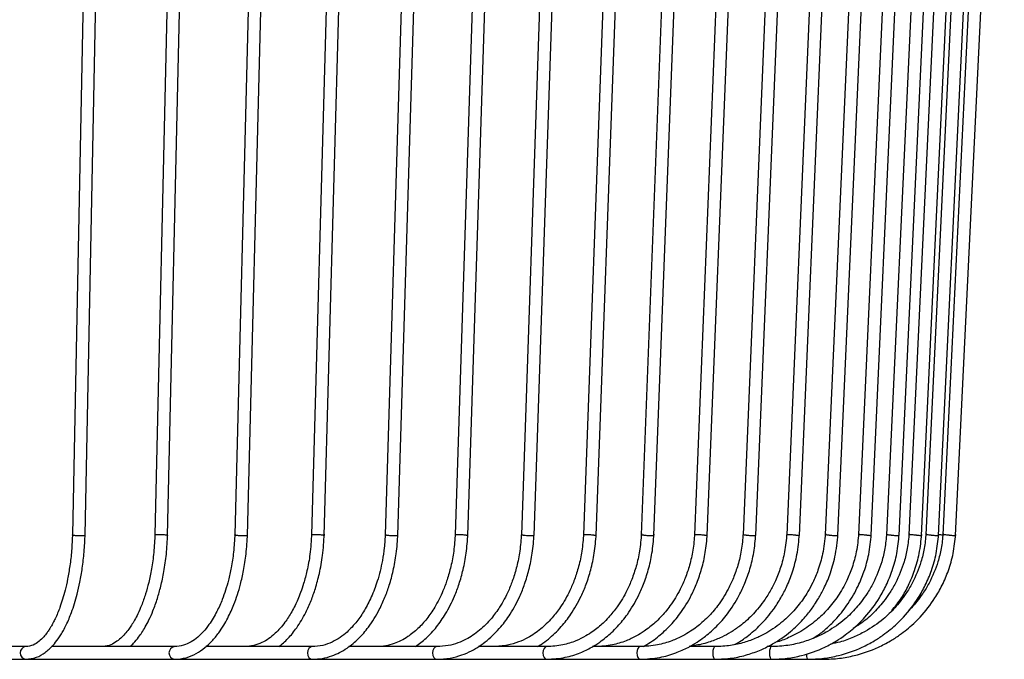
# Model space of a CAD drawing. Header units: millimetres. Extents: x 63 to 126, y 118 to 245.
# Tile 10 of 17: x 111 to 126, y 138 to 148. Entities that reach past the tile are written whole.
import ezdxf

# ---------------------------------------------------------------- set-up
doc = ezdxf.new("R2010")
doc.units = ezdxf.units.MM

msp = doc.modelspace()

# ---------------------------------------------------------------- linework, layer by layer
at = {"color": 7, "linetype": 'Continuous', "lineweight": 25}
for p, q in [((111.876, 155.798), (111.554, 139.798)), ((111.754, 139.793), (112.075, 155.793)), ((113.22, 155.798), (112.856, 139.798)), ((113.056, 139.792), (113.42, 155.792)), ((114.521, 155.798), (114.117, 139.798)), ((114.316, 139.792), (114.721, 155.792)), ((115.774, 155.799), (115.329, 139.799)), ((115.529, 139.792), (115.974, 155.792)), ((116.973, 155.799), (116.491, 139.799)), ((116.69, 139.791), (117.173, 155.791)), ((118.114, 155.799), (117.595, 139.799)), ((117.795, 139.791), (118.314, 155.791)), ((119.192, 155.799), (118.64, 139.799)), ((118.84, 139.791), (119.392, 155.791)), ((120.204, 155.8), (119.62, 139.8)), ((119.82, 139.791), (120.404, 155.791)), ((121.146, 155.8), (120.532, 139.8)), ((120.732, 139.79), (121.346, 155.79)), ((122.014, 155.8), (121.373, 139.8)), ((121.573, 139.79), (122.214, 155.79)), ((122.805, 155.8), (122.139, 139.8)), ((122.339, 139.79), (123.005, 155.79)), ((123.516, 155.8), (122.827, 139.8)), ((123.027, 139.79), (123.716, 155.79)), ((124.144, 155.801), (123.436, 139.801)), ((123.635, 139.79), (124.344, 155.79)), ((124.687, 155.801), (123.961, 139.801)), ((124.161, 139.79), (124.886, 155.79)), ((125.142, 155.801), (124.402, 139.801)), ((124.602, 139.789), (125.342, 155.789)), ((125.509, 155.801), (124.757, 139.801)), ((124.957, 139.789), (125.708, 155.789)), ((125.785, 155.801), (125.025, 139.801)), ((125.224, 139.789), (125.984, 155.789)), ((126.062, 155.801), (125.293, 139.801)), ((125.493, 139.789), (126.261, 155.789)), ((110.82, 138.035), (108.652, 138.035)), ((113.166, 138.035), (111.225, 138.035)), ((115.34, 138.035), (113.66, 138.035)), ((117.308, 138.035), (115.915, 138.035)), ((119.04, 138.035), (117.962, 138.035)), ((120.511, 138.035), (119.762, 138.035)), ((121.698, 138.035), (121.29, 138.035)), ((122.583, 138.035), (122.519, 138.035)), ((108.337, 137.835), (110.82, 137.835)), ((110.82, 137.835), (113.166, 137.835)), ((113.166, 137.835), (115.34, 137.835)), ((115.34, 137.835), (117.308, 137.835)), ((117.308, 137.835), (119.04, 137.835)), ((119.04, 137.835), (120.511, 137.835)), ((120.511, 137.835), (121.698, 137.835)), ((121.698, 137.835), (122.583, 137.835)), ((122.583, 137.835), (123.153, 137.835)), ((123.153, 137.835), (123.399, 137.835))]:
    msp.add_line(p, q, dxfattribs=at)
at = {"color": 7, "linetype": 'Continuous', "lineweight": 25, "flags": 128}
for points in [[(115.339, 138.035), (115.31, 138.027), (115.285, 138.005), (115.268, 137.973), (115.262, 137.935), (115.268, 137.896), (115.285, 137.864), (115.31, 137.842), (115.34, 137.835)], [(117.307, 138.035), (117.281, 138.027), (117.258, 138.005), (117.243, 137.973), (117.238, 137.935), (117.243, 137.896), (117.258, 137.864), (117.281, 137.842), (117.308, 137.835)], [(119.04, 138.035), (119.017, 138.027), (118.998, 138.005), (118.985, 137.973), (118.98, 137.935), (118.985, 137.896), (118.998, 137.864), (119.017, 137.842), (119.04, 137.835)], [(120.511, 138.035), (120.492, 138.027), (120.476, 138.005), (120.465, 137.973), (120.461, 137.935), (120.465, 137.896), (120.476, 137.864), (120.492, 137.842), (120.511, 137.835)], [(121.698, 138.035), (121.683, 138.027), (121.671, 138.005), (121.662, 137.973), (121.659, 137.935), (121.662, 137.896), (121.671, 137.864), (121.683, 137.842), (121.698, 137.835)], [(122.583, 138.035), (122.573, 138.027), (122.564, 138.005), (122.558, 137.973), (122.556, 137.935), (122.558, 137.896), (122.564, 137.864), (122.573, 137.842), (122.583, 137.835)]]:
    msp.add_lwpolyline(points, dxfattribs=at)
at = {"color": 7, "linetype": 'Continuous', "lineweight": 25}
for centre, radius, start, end in [((110.828, 137.935), 0.1, 94.879, 265.5543), ((113.179, 137.935), 0.101, 97.8452, 262.4987), ((123.298, 137.905), 0.161, 173.9893, 205.845)]:
    msp.add_arc(centre, radius, start, end, dxfattribs=at)
for points, knots in [([(111.555, 139.817), (111.551, 139.727), (111.544, 139.555), (111.516, 139.316), (111.481, 139.108), (111.431, 138.884), (111.366, 138.67), (111.298, 138.506), (111.249, 138.41), (111.218, 138.354), (111.186, 138.303), (111.147, 138.247), (111.095, 138.18), (111.023, 138.11), (110.93, 138.049), (110.859, 138.04), (110.82, 138.035)], [0, 0, 0, 0, 0.092407, 0.176997, 0.253917, 0.323181, 0.438671, 0.526987, 0.564289, 0.59719, 0.625724, 0.662683, 0.718826, 0.793878, 0.887616, 1, 1, 1, 1]), ([(110.82, 137.835), (110.876, 137.841), (110.979, 137.852), (111.124, 137.936), (111.238, 138.039), (111.319, 138.141), (111.372, 138.221), (111.415, 138.295), (111.473, 138.408), (111.551, 138.592), (111.622, 138.821), (111.676, 139.06), (111.713, 139.282), (111.743, 139.535), (111.75, 139.717), (111.755, 139.811)], [0, 0, 0, 0, 0.113889, 0.208939, 0.297971, 0.359882, 0.397207, 0.43442, 0.478117, 0.565641, 0.680024, 0.748677, 0.824918, 0.908737, 1, 1, 1, 1]), ([(111.563, 139.795), (111.563, 139.795), (111.558, 139.796), (111.553, 139.797), (111.555, 139.797), (111.555, 139.798)], [0, 0, 0, 0, 0.09978, 0.881578, 1, 1, 1, 1]), ([(111.563, 139.795), (111.564, 139.795), (111.569, 139.794), (111.584, 139.793), (111.612, 139.791), (111.645, 139.79), (111.679, 139.789), (111.711, 139.789), (111.735, 139.79), (111.751, 139.791), (111.753, 139.792), (111.753, 139.793)], [0, 0, 0, 0, 0.015888, 0.14037, 0.264852, 0.389331, 0.513803, 0.638268, 0.762731, 0.887195, 1, 1, 1, 1]), ([(112.857, 139.817), (112.852, 139.718), (112.843, 139.529), (112.806, 139.271), (112.762, 139.053), (112.708, 138.86), (112.65, 138.696), (112.591, 138.559), (112.537, 138.456), (112.489, 138.376), (112.437, 138.301), (112.381, 138.232), (112.312, 138.161), (112.23, 138.098), (112.129, 138.046), (112.053, 138.039), (112.013, 138.035)], [0, 0, 0, 0, 0.1026975, 0.1947574, 0.2763595, 0.3475233, 0.4261853, 0.4883146, 0.5416521, 0.5870228, 0.6261806, 0.6828006, 0.7415187, 0.814001, 0.9001583, 1, 1, 1, 1]), ([(112.463, 138.035), (112.482, 138.052), (112.53, 138.097), (112.592, 138.174), (112.652, 138.26), (112.707, 138.349), (112.767, 138.463), (112.832, 138.611), (112.895, 138.788), (112.953, 138.995), (113.002, 139.229), (113.042, 139.504), (113.052, 139.705), (113.057, 139.811)], [0, 0, 0, 0, 0.053888, 0.134391, 0.189019, 0.251366, 0.325001, 0.410667, 0.519042, 0.617441, 0.730457, 0.858052, 1, 1, 1, 1]), ([(113.045, 139.795), (113.044, 139.795), (113.038, 139.796), (113.022, 139.797), (112.992, 139.799), (112.959, 139.8), (112.925, 139.801), (112.895, 139.801), (112.872, 139.8), (112.858, 139.799), (112.858, 139.798), (112.858, 139.798)], [0, 0, 0, 0, 0.01634, 0.144365, 0.272391, 0.400413, 0.528428, 0.656435, 0.78444, 0.912447, 1, 1, 1, 1]), ([(113.045, 139.795), (113.045, 139.795), (113.051, 139.794), (113.057, 139.793), (113.056, 139.793), (113.055, 139.792)], [0, 0, 0, 0, 0.0888957, 0.7854086, 1, 1, 1, 1]), ([(114.117, 139.818), (114.112, 139.72), (114.102, 139.537), (114.064, 139.292), (114.02, 139.092), (113.972, 138.926), (113.926, 138.794), (113.879, 138.681), (113.831, 138.582), (113.775, 138.48), (113.703, 138.37), (113.622, 138.269), (113.528, 138.178), (113.424, 138.103), (113.302, 138.047), (113.213, 138.039), (113.166, 138.035)], [0, 0, 0, 0, 0.101218, 0.188911, 0.263288, 0.324374, 0.385175, 0.427858, 0.474055, 0.52598, 0.584334, 0.659173, 0.728114, 0.807913, 0.898531, 1, 1, 1, 1]), ([(113.166, 137.835), (113.227, 137.84), (113.343, 137.849), (113.503, 137.918), (113.639, 138.01), (113.758, 138.121), (113.858, 138.242), (113.94, 138.366), (114.005, 138.481), (114.058, 138.592), (114.109, 138.714), (114.16, 138.855), (114.212, 139.033), (114.259, 139.247), (114.301, 139.511), (114.311, 139.706), (114.317, 139.81)], [0, 0, 0, 0, 0.10249, 0.194026, 0.274521, 0.34397, 0.419454, 0.478051, 0.529953, 0.576278, 0.618604, 0.67816, 0.738546, 0.812366, 0.899582, 1, 1, 1, 1]), ([(114.131, 139.795), (114.131, 139.795), (114.124, 139.796), (114.117, 139.797), (114.118, 139.798), (114.118, 139.798)], [0, 0, 0, 0, 0.077566, 0.685309, 1, 1, 1, 1]), ([(114.131, 139.795), (114.132, 139.795), (114.139, 139.794), (114.156, 139.793), (114.186, 139.791), (114.22, 139.79), (114.254, 139.789), (114.283, 139.789), (114.305, 139.79), (114.316, 139.791), (114.315, 139.792), (114.315, 139.792)], [0, 0, 0, 0, 0.016646, 0.147068, 0.27749, 0.407908, 0.538319, 0.668724, 0.799125, 0.929529, 1, 1, 1, 1]), ([(115.33, 139.818), (115.323, 139.709), (115.311, 139.509), (115.262, 139.247), (115.21, 139.047), (115.159, 138.897), (115.113, 138.782), (115.067, 138.68), (115.001, 138.556), (114.899, 138.397), (114.743, 138.222), (114.577, 138.106), (114.415, 138.045), (114.324, 138.038), (114.277, 138.035)], [0, 0, 0, 0, 0.1132893, 0.2076722, 0.2833855, 0.3404588, 0.3880005, 0.4283931, 0.476826, 0.5648004, 0.6796846, 0.8246985, 0.9085759, 1, 1, 1, 1]), ([(114.81, 138.035), (114.86, 138.075), (114.961, 138.159), (115.078, 138.307), (115.169, 138.448), (115.247, 138.59), (115.322, 138.757), (115.394, 138.962), (115.457, 139.2), (115.51, 139.487), (115.523, 139.698), (115.53, 139.81)], [0, 0, 0, 0, 0.119946, 0.246222, 0.321394, 0.397604, 0.502352, 0.601068, 0.716989, 0.850064, 1, 1, 1, 1]), ([(115.511, 139.795), (115.51, 139.795), (115.503, 139.796), (115.485, 139.797), (115.453, 139.799), (115.419, 139.8), (115.386, 139.801), (115.358, 139.801), (115.339, 139.8), (115.329, 139.799), (115.33, 139.799), (115.331, 139.799)], [0, 0, 0, 0, 0.017187, 0.151854, 0.28652, 0.421182, 0.555837, 0.690484, 0.825128, 0.959775, 1, 1, 1, 1]), ([(116.491, 139.819), (116.487, 139.744), (116.479, 139.601), (116.44, 139.347), (116.376, 139.081), (116.276, 138.819), (116.167, 138.607), (116.038, 138.418), (115.909, 138.279), (115.777, 138.174), (115.65, 138.101), (115.503, 138.046), (115.396, 138.039), (115.34, 138.035)], [0, 0, 0, 0, 0.077482, 0.148285, 0.270376, 0.371253, 0.466406, 0.557109, 0.665069, 0.734006, 0.81281, 0.901467, 1, 1, 1, 1]), ([(115.34, 137.835), (115.394, 137.838), (115.497, 137.843), (115.684, 137.895), (115.879, 137.995), (116.071, 138.155), (116.211, 138.317), (116.318, 138.475), (116.406, 138.631), (116.487, 138.808), (116.56, 139.013), (116.622, 139.242), (116.672, 139.511), (116.684, 139.707), (116.691, 139.81)], [0, 0, 0, 0, 0.077445, 0.148405, 0.270601, 0.371348, 0.466305, 0.527165, 0.588326, 0.664625, 0.733548, 0.812463, 0.90135, 1, 1, 1, 1]), ([(115.511, 139.795), (115.512, 139.795), (115.519, 139.794), (115.528, 139.793), (115.528, 139.792), (115.528, 139.792)], [0, 0, 0, 0, 0.070303, 0.621136, 1, 1, 1, 1]), ([(117.596, 139.819), (117.59, 139.726), (117.578, 139.55), (117.531, 139.306), (117.473, 139.097), (117.391, 138.878), (117.285, 138.668), (117.15, 138.47), (117.006, 138.313), (116.834, 138.175), (116.662, 138.089), (116.495, 138.042), (116.401, 138.037), (116.351, 138.035)], [0, 0, 0, 0, 0.09638, 0.183617, 0.261954, 0.331404, 0.443595, 0.534693, 0.627619, 0.725222, 0.847846, 0.920243, 1, 1, 1, 1]), ([(116.513, 139.795), (116.512, 139.795), (116.504, 139.796), (116.493, 139.797), (116.492, 139.798), (116.491, 139.799)], [0, 0, 0, 0, 0.063453, 0.56062, 1, 1, 1, 1]), ([(116.513, 139.795), (116.513, 139.795), (116.522, 139.794), (116.54, 139.793), (116.573, 139.791), (116.607, 139.79), (116.639, 139.789), (116.666, 139.789), (116.684, 139.79), (116.692, 139.791), (116.69, 139.791), (116.69, 139.791)], [0, 0, 0, 0, 0.017481, 0.154448, 0.291415, 0.428378, 0.565333, 0.702281, 0.839226, 0.976174, 1, 1, 1, 1]), ([(116.967, 138.035), (117.025, 138.077), (117.145, 138.165), (117.304, 138.342), (117.456, 138.562), (117.573, 138.793), (117.662, 139.031), (117.725, 139.257), (117.776, 139.52), (117.789, 139.71), (117.796, 139.809)], [0, 0, 0, 0, 0.1245804, 0.255278, 0.383042, 0.5395068, 0.6362876, 0.7453583, 0.8666967, 1, 1, 1, 1]), ([(118.641, 139.819), (118.634, 139.727), (118.621, 139.551), (118.572, 139.307), (118.51, 139.099), (118.423, 138.88), (118.311, 138.672), (118.184, 138.498), (118.076, 138.379), (117.977, 138.289), (117.875, 138.213), (117.761, 138.145), (117.633, 138.089), (117.479, 138.044), (117.367, 138.038), (117.308, 138.035)], [0, 0, 0, 0, 0.096305, 0.183465, 0.261736, 0.331131, 0.443245, 0.532539, 0.590551, 0.647472, 0.707632, 0.764495, 0.832184, 0.910685, 1, 1, 1, 1]), ([(117.308, 137.835), (117.378, 137.838), (117.51, 137.846), (117.692, 137.897), (117.845, 137.963), (117.979, 138.041), (118.099, 138.13), (118.213, 138.233), (118.337, 138.368), (118.479, 138.561), (118.602, 138.791), (118.697, 139.029), (118.765, 139.256), (118.819, 139.52), (118.833, 139.71), (118.841, 139.809)], [0, 0, 0, 0, 0.090023, 0.169192, 0.237478, 0.294882, 0.355565, 0.412626, 0.470723, 0.559999, 0.671575, 0.740596, 0.818387, 0.904931, 1, 1, 1, 1]), ([(117.769, 139.795), (117.768, 139.795), (117.76, 139.796), (117.74, 139.797), (117.707, 139.799), (117.673, 139.8), (117.641, 139.801), (117.616, 139.801), (117.599, 139.8), (117.597, 139.8), (117.595, 139.799)], [0, 0, 0, 0, 0.017908, 0.158218, 0.298528, 0.438834, 0.579132, 0.719423, 0.85971, 1, 1, 1, 1]), ([(117.769, 139.795), (117.77, 139.795), (117.779, 139.794), (117.79, 139.793), (117.797, 139.792), (117.795, 139.791), (117.795, 139.791)], [0, 0, 0, 0, 0.058124, 0.51354, 0.968955, 1, 1, 1, 1]), ([(119.621, 139.819), (119.614, 139.727), (119.601, 139.551), (119.548, 139.309), (119.483, 139.1), (119.391, 138.882), (119.274, 138.675), (119.143, 138.506), (119.036, 138.394), (118.943, 138.311), (118.845, 138.237), (118.729, 138.166), (118.587, 138.101), (118.409, 138.047), (118.276, 138.039), (118.205, 138.035)], [0, 0, 0, 0, 0.096251, 0.183353, 0.261577, 0.330934, 0.443, 0.530209, 0.583858, 0.634025, 0.687099, 0.742983, 0.813776, 0.899452, 1, 1, 1, 1]), ([(118.67, 139.795), (118.669, 139.795), (118.66, 139.796), (118.648, 139.797), (118.639, 139.799), (118.641, 139.799), (118.641, 139.799)], [0, 0, 0, 0, 0.05374, 0.474803, 0.895867, 1, 1, 1, 1]), ([(118.67, 139.795), (118.671, 139.795), (118.681, 139.794), (118.701, 139.793), (118.735, 139.791), (118.768, 139.79), (118.799, 139.789), (118.823, 139.789), (118.838, 139.79), (118.839, 139.791), (118.839, 139.791)], [0, 0, 0, 0, 0.018397, 0.162538, 0.306679, 0.450816, 0.594945, 0.739067, 0.883185, 1, 1, 1, 1]), ([(118.892, 138.035), (118.912, 138.046), (118.972, 138.081), (119.064, 138.152), (119.171, 138.246), (119.293, 138.372), (119.438, 138.561), (119.568, 138.789), (119.669, 139.027), (119.741, 139.255), (119.798, 139.519), (119.813, 139.709), (119.821, 139.809)], [0, 0, 0, 0, 0.0374095, 0.1127071, 0.1832576, 0.2586991, 0.3812187, 0.5381101, 0.6351747, 0.744578, 0.8662986, 1, 1, 1, 1]), ([(120.534, 139.82), (120.526, 139.728), (120.512, 139.552), (120.457, 139.31), (120.388, 139.102), (120.292, 138.884), (120.17, 138.679), (120.037, 138.515), (119.934, 138.41), (119.851, 138.337), (119.761, 138.268), (119.645, 138.194), (119.489, 138.117), (119.282, 138.05), (119.126, 138.04), (119.04, 138.035)], [0, 0, 0, 0, 0.096197, 0.183243, 0.261419, 0.33074, 0.44276, 0.527454, 0.575819, 0.617795, 0.662262, 0.716944, 0.791487, 0.885847, 1, 1, 1, 1]), ([(119.04, 137.835), (119.138, 137.841), (119.318, 137.852), (119.555, 137.928), (119.735, 138.015), (119.869, 138.1), (119.973, 138.179), (120.068, 138.261), (120.184, 138.378), (120.332, 138.561), (120.467, 138.787), (120.573, 139.026), (120.649, 139.254), (120.709, 139.518), (120.725, 139.709), (120.733, 139.809)], [0, 0, 0, 0, 0.114546, 0.209327, 0.284311, 0.339503, 0.384499, 0.426402, 0.474734, 0.559369, 0.671074, 0.740192, 0.818102, 0.904788, 1, 1, 1, 1]), ([(119.785, 139.795), (119.784, 139.795), (119.774, 139.796), (119.753, 139.797), (119.719, 139.799), (119.686, 139.8), (119.656, 139.801), (119.634, 139.801), (119.621, 139.801), (119.622, 139.8), (119.622, 139.8)], [0, 0, 0, 0, 0.018981, 0.1677, 0.31642, 0.465136, 0.613842, 0.762541, 0.911236, 1, 1, 1, 1]), ([(119.785, 139.795), (119.786, 139.795), (119.796, 139.794), (119.81, 139.793), (119.82, 139.791), (119.819, 139.791), (119.819, 139.791)], [0, 0, 0, 0, 0.050182, 0.443367, 0.836553, 1, 1, 1, 1]), ([(121.374, 139.82), (121.367, 139.732), (121.353, 139.563), (121.299, 139.328), (121.23, 139.123), (121.131, 138.902), (121.003, 138.692), (120.861, 138.522), (120.753, 138.416), (120.665, 138.341), (120.569, 138.271), (120.444, 138.194), (120.279, 138.117), (120.062, 138.05), (119.899, 138.04), (119.81, 138.035)], [0, 0, 0, 0, 0.092329, 0.176696, 0.253394, 0.322434, 0.437469, 0.525421, 0.573944, 0.614624, 0.660914, 0.717232, 0.792539, 0.886802, 1, 1, 1, 1]), ([(122.14, 139.82), (122.133, 139.732), (122.118, 139.563), (122.062, 139.328), (121.991, 139.124), (121.888, 138.904), (121.755, 138.693), (121.608, 138.523), (121.495, 138.417), (121.404, 138.343), (121.303, 138.271), (121.173, 138.195), (121, 138.117), (120.774, 138.05), (120.604, 138.04), (120.511, 138.035)], [0, 0, 0, 0, 0.092268, 0.176577, 0.253229, 0.322234, 0.437228, 0.525167, 0.573689, 0.614374, 0.660674, 0.717015, 0.792368, 0.886704, 1, 1, 1, 1]), ([(120.511, 137.835), (120.615, 137.841), (120.807, 137.851), (121.061, 137.926), (121.257, 138.012), (121.405, 138.099), (121.518, 138.179), (121.621, 138.262), (121.748, 138.38), (121.912, 138.568), (122.06, 138.801), (122.174, 139.043), (122.253, 139.269), (122.315, 139.527), (122.331, 139.712), (122.34, 139.808)], [0, 0, 0, 0, 0.11289, 0.207097, 0.282594, 0.33938, 0.386493, 0.426902, 0.475295, 0.5632, 0.678187, 0.747235, 0.823936, 0.908281, 1, 1, 1, 1]), ([(120.572, 139.795), (120.571, 139.795), (120.561, 139.796), (120.545, 139.797), (120.533, 139.799), (120.534, 139.8), (120.534, 139.8)], [0, 0, 0, 0, 0.046556, 0.411329, 0.776102, 1, 1, 1, 1]), ([(120.561, 138.035), (120.601, 138.058), (120.679, 138.103), (120.783, 138.18), (120.882, 138.263), (121.004, 138.381), (121.162, 138.569), (121.305, 138.802), (121.415, 139.045), (121.49, 139.27), (121.55, 139.527), (121.566, 139.712), (121.574, 139.808)], [0, 0, 0, 0, 0.070059, 0.136429, 0.193344, 0.261493, 0.385259, 0.547121, 0.644302, 0.752244, 0.870932, 1, 1, 1, 1]), ([(120.572, 139.795), (120.573, 139.795), (120.583, 139.794), (120.605, 139.793), (120.639, 139.791), (120.673, 139.79), (120.701, 139.789), (120.722, 139.789), (120.732, 139.79), (120.731, 139.79), (120.731, 139.79)], [0, 0, 0, 0, 0.019422, 0.171597, 0.323772, 0.475942, 0.628104, 0.780258, 0.932409, 1, 1, 1, 1]), ([(122.829, 139.82), (122.82, 139.723), (122.803, 139.54), (122.736, 139.291), (122.657, 139.084), (122.565, 138.905), (122.47, 138.756), (122.372, 138.63), (122.28, 138.528), (122.185, 138.438), (122.076, 138.349), (121.948, 138.262), (121.793, 138.177), (121.61, 138.106), (121.446, 138.058), (121.343, 138.052), (121.316, 138.05)], [0, 0, 0, 0, 0.109284, 0.205757, 0.289761, 0.361304, 0.437311, 0.495024, 0.548935, 0.600451, 0.651112, 0.720277, 0.78812, 0.869626, 0.964788, 1, 1, 1, 1]), ([(121.528, 139.795), (121.527, 139.795), (121.516, 139.796), (121.494, 139.797), (121.46, 139.799), (121.427, 139.8), (121.399, 139.801), (121.381, 139.801), (121.372, 139.801), (121.374, 139.8), (121.374, 139.8)], [0, 0, 0, 0, 0.020088, 0.177479, 0.334869, 0.492256, 0.649633, 0.807002, 0.964367, 1, 1, 1, 1]), ([(121.528, 139.795), (121.529, 139.795), (121.54, 139.794), (121.557, 139.793), (121.571, 139.791), (121.572, 139.791), (121.572, 139.79)], [0, 0, 0, 0, 0.043777, 0.386779, 0.729781, 1, 1, 1, 1]), ([(123.437, 139.821), (123.426, 139.713), (123.406, 139.515), (123.33, 139.257), (123.248, 139.06), (123.168, 138.911), (123.095, 138.798), (123.021, 138.697), (122.917, 138.572), (122.752, 138.412), (122.55, 138.271), (122.343, 138.165), (122.152, 138.096), (121.934, 138.045), (121.779, 138.038), (121.698, 138.035)], [0, 0, 0, 0, 0.112935, 0.206916, 0.282265, 0.338982, 0.386094, 0.426423, 0.47475, 0.562584, 0.677555, 0.746634, 0.823401, 0.907858, 1, 1, 1, 1]), ([(121.698, 137.835), (121.788, 137.839), (121.96, 137.846), (122.203, 137.902), (122.416, 137.979), (122.648, 138.095), (122.873, 138.252), (123.049, 138.421), (123.154, 138.543), (123.215, 138.623), (123.274, 138.706), (123.341, 138.812), (123.425, 138.967), (123.517, 139.184), (123.602, 139.47), (123.624, 139.689), (123.636, 139.808)], [0, 0, 0, 0, 0.091843, 0.176079, 0.252697, 0.321695, 0.436723, 0.524724, 0.56189, 0.594643, 0.623046, 0.660392, 0.716813, 0.792288, 0.886786, 1, 1, 1, 1]), ([(122.002, 138.067), (122.016, 138.074), (122.085, 138.111), (122.189, 138.184), (122.312, 138.283), (122.418, 138.383), (122.521, 138.495), (122.63, 138.635), (122.735, 138.799), (122.837, 138.997), (122.926, 139.225), (122.999, 139.5), (123.018, 139.701), (123.028, 139.808)], [0, 0, 0, 0, 0.023138, 0.117494, 0.186327, 0.256042, 0.329167, 0.407265, 0.509939, 0.606934, 0.721024, 0.852185, 1, 1, 1, 1]), ([(122.189, 139.795), (122.188, 139.795), (122.177, 139.796), (122.159, 139.797), (122.142, 139.799), (122.14, 139.8), (122.139, 139.8)], [0, 0, 0, 0, 0.04109, 0.363037, 0.684985, 1, 1, 1, 1]), ([(122.189, 139.795), (122.19, 139.795), (122.201, 139.794), (122.224, 139.793), (122.259, 139.791), (122.29, 139.79), (122.317, 139.789), (122.333, 139.789), (122.34, 139.79), (122.339, 139.79), (122.338, 139.79)], [0, 0, 0, 0, 0.020565, 0.181698, 0.34283, 0.503958, 0.665076, 0.826187, 0.987293, 1, 1, 1, 1]), ([(124.404, 139.821), (124.396, 139.742), (124.382, 139.591), (124.318, 139.326), (124.222, 139.086), (124.104, 138.881), (124.013, 138.752), (123.9, 138.615), (123.728, 138.445), (123.512, 138.292), (123.286, 138.177), (123.077, 138.101), (122.84, 138.046), (122.671, 138.038), (122.583, 138.035)], [0, 0, 0, 0, 0.083058, 0.158135, 0.285183, 0.352963, 0.407148, 0.452369, 0.542537, 0.663807, 0.736184, 0.816342, 0.904283, 1, 1, 1, 1]), ([(122.583, 137.835), (122.667, 137.838), (122.828, 137.844), (123.114, 137.9), (123.376, 137.994), (123.601, 138.116), (123.744, 138.212), (123.898, 138.334), (124.09, 138.519), (124.268, 138.758), (124.405, 139.01), (124.5, 139.245), (124.574, 139.514), (124.593, 139.707), (124.603, 139.807)], [0, 0, 0, 0, 0.082773, 0.157897, 0.285028, 0.35285, 0.407064, 0.452313, 0.542544, 0.663896, 0.736321, 0.81653, 0.904521, 1, 1, 1, 1]), ([(123.963, 139.821), (123.953, 139.724), (123.935, 139.542), (123.866, 139.294), (123.771, 139.058), (123.643, 138.833), (123.479, 138.622), (123.283, 138.432), (123.082, 138.288), (122.875, 138.182), (122.737, 138.123), (122.653, 138.104), (122.639, 138.101)], [0, 0, 0, 0, 0.122311, 0.230512, 0.324995, 0.446396, 0.561059, 0.670529, 0.801209, 0.884806, 0.980528, 1, 1, 1, 1]), ([(122.972, 139.795), (122.971, 139.795), (122.959, 139.796), (122.936, 139.797), (122.902, 139.799), (122.87, 139.8), (122.846, 139.801), (122.83, 139.801), (122.829, 139.801), (122.828, 139.8)], [0, 0, 0, 0, 0.021389, 0.18898, 0.35657, 0.524156, 0.691732, 0.859298, 1, 1, 1, 1]), ([(122.972, 139.795), (122.973, 139.795), (122.984, 139.794), (123.003, 139.793), (123.021, 139.791), (123.028, 139.79), (123.027, 139.79), (123.026, 139.79)], [0, 0, 0, 0, 0.038449, 0.339707, 0.640965, 0.942213, 1, 1, 1, 1]), ([(123.153, 137.835), (123.239, 137.838), (123.404, 137.844), (123.697, 137.9), (123.966, 137.994), (124.197, 138.116), (124.343, 138.212), (124.501, 138.333), (124.698, 138.519), (124.881, 138.757), (125.022, 139.01), (125.119, 139.245), (125.196, 139.514), (125.215, 139.707), (125.225, 139.807)], [0, 0, 0, 0, 0.082738, 0.157831, 0.284919, 0.352725, 0.40693, 0.452175, 0.542405, 0.663773, 0.736215, 0.81645, 0.904477, 1, 1, 1, 1]), ([(123.245, 138.167), (123.278, 138.188), (123.363, 138.243), (123.487, 138.351), (123.645, 138.509), (123.807, 138.719), (123.949, 138.967), (124.055, 139.228), (124.132, 139.501), (124.151, 139.701), (124.162, 139.808)], [0, 0, 0, 0, 0.061554, 0.159785, 0.257215, 0.409085, 0.569844, 0.695011, 0.83855, 1, 1, 1, 1]), ([(123.399, 137.835), (123.486, 137.838), (123.653, 137.844), (123.949, 137.9), (124.22, 137.994), (124.453, 138.116), (124.602, 138.212), (124.762, 138.333), (124.961, 138.518), (125.145, 138.757), (125.288, 139.009), (125.386, 139.244), (125.464, 139.513), (125.483, 139.707), (125.494, 139.807)], [0, 0, 0, 0, 0.082724, 0.157806, 0.284877, 0.352676, 0.406878, 0.452121, 0.542352, 0.663725, 0.736174, 0.816419, 0.90446, 1, 1, 1, 1]), ([(123.496, 139.795), (123.495, 139.795), (123.484, 139.796), (123.464, 139.797), (123.444, 139.799), (123.435, 139.8), (123.436, 139.8), (123.437, 139.8)], [0, 0, 0, 0, 0.03678, 0.324954, 0.613128, 0.901295, 1, 1, 1, 1]), ([(123.496, 139.795), (123.498, 139.795), (123.509, 139.794), (123.533, 139.793), (123.567, 139.791), (123.597, 139.79), (123.62, 139.789), (123.634, 139.789), (123.634, 139.79), (123.634, 139.79)], [0, 0, 0, 0, 0.021845, 0.193001, 0.364158, 0.53531, 0.706451, 0.877585, 1, 1, 1, 1]), ([(125.026, 139.821), (125.018, 139.742), (125.004, 139.591), (124.938, 139.326), (124.84, 139.086), (124.718, 138.882), (124.624, 138.753), (124.508, 138.615), (124.332, 138.446), (124.109, 138.292), (123.876, 138.178), (123.692, 138.109), (123.567, 138.085), (123.517, 138.075)], [0, 0, 0, 0, 0.0953873, 0.181609, 0.3275312, 0.4053891, 0.4676345, 0.5195863, 0.6231862, 0.7625441, 0.8457265, 0.9378595, 1, 1, 1, 1]), ([(124.759, 139.821), (124.751, 139.742), (124.737, 139.591), (124.671, 139.326), (124.574, 139.086), (124.454, 138.882), (124.362, 138.753), (124.246, 138.615), (124.094, 138.462), (123.949, 138.369), (123.876, 138.321)], [0, 0, 0, 0, 0.130799, 0.24903, 0.449116, 0.555868, 0.641211, 0.712439, 0.854473, 1, 1, 1, 1]), ([(124.094, 139.795), (124.093, 139.795), (124.081, 139.796), (124.057, 139.797), (124.023, 139.799), (123.994, 139.8), (123.973, 139.801), (123.962, 139.801), (123.962, 139.801), (123.963, 139.801)], [0, 0, 0, 0, 0.023037, 0.203535, 0.384033, 0.564526, 0.745008, 0.925481, 1, 1, 1, 1]), ([(124.094, 139.795), (124.096, 139.795), (124.107, 139.794), (124.128, 139.793), (124.149, 139.791), (124.161, 139.79), (124.16, 139.79), (124.159, 139.79)], [0, 0, 0, 0, 0.0340618, 0.3009416, 0.5678218, 0.834694, 1, 1, 1, 1]), ([(124.475, 139.795), (124.473, 139.795), (124.461, 139.796), (124.44, 139.797), (124.417, 139.799), (124.404, 139.8), (124.404, 139.801), (124.403, 139.801)], [0, 0, 0, 0, 0.033268, 0.293927, 0.554586, 0.815238, 1, 1, 1, 1]), ([(124.475, 139.795), (124.476, 139.795), (124.488, 139.794), (124.513, 139.793), (124.545, 139.791), (124.574, 139.79), (124.593, 139.789), (124.602, 139.789), (124.601, 139.789), (124.601, 139.79)], [0, 0, 0, 0, 0.0233058, 0.2059106, 0.3885157, 0.5711153, 0.7537045, 0.9362844, 1, 1, 1, 1]), ([(124.484, 138.601), (124.538, 138.667), (124.64, 138.792), (124.756, 139.01), (124.853, 139.245), (124.928, 139.514), (124.948, 139.707), (124.958, 139.807)], [0, 0, 0, 0, 0.1948722, 0.3683506, 0.5604851, 0.771269, 1, 1, 1, 1]), ([(125.294, 139.821), (125.287, 139.742), (125.272, 139.591), (125.205, 139.326), (125.106, 139.087), (124.983, 138.882), (124.888, 138.754), (124.813, 138.662), (124.764, 138.618), (124.748, 138.602)], [0, 0, 0, 0, 0.174398, 0.332038, 0.59884, 0.7412, 0.855017, 0.950014, 1, 1, 1, 1]), ([(124.878, 139.795), (124.877, 139.795), (124.865, 139.796), (124.84, 139.797), (124.808, 139.799), (124.781, 139.8), (124.764, 139.801), (124.756, 139.801), (124.757, 139.801), (124.758, 139.801)], [0, 0, 0, 0, 0.0246, 0.217347, 0.410094, 0.602836, 0.795566, 0.988286, 1, 1, 1, 1]), ([(124.878, 139.795), (124.88, 139.795), (124.892, 139.794), (124.914, 139.793), (124.939, 139.791), (124.955, 139.79), (124.956, 139.79), (124.957, 139.789)], [0, 0, 0, 0, 0.031112, 0.274876, 0.51864, 0.762398, 1, 1, 1, 1]), ([(125.109, 139.795), (125.108, 139.795), (125.095, 139.796), (125.073, 139.797), (125.046, 139.799), (125.03, 139.8), (125.023, 139.801), (125.025, 139.801), (125.025, 139.801)], [0, 0, 0, 0, 0.0303892, 0.2684945, 0.5066001, 0.7446988, 0.9827835, 1, 1, 1, 1]), ([(125.109, 139.795), (125.11, 139.795), (125.123, 139.794), (125.147, 139.793), (125.179, 139.791), (125.204, 139.79), (125.221, 139.789), (125.223, 139.789), (125.224, 139.789)], [0, 0, 0, 0, 0.024965, 0.22057, 0.416176, 0.611776, 0.807365, 1, 1, 1, 1]), ([(125.29, 139.796), (125.285, 139.797), (125.269, 139.798), (125.245, 139.799), (125.231, 139.8), (125.225, 139.8)], [0, 0, 0, 0, 0.200588, 0.632159, 1, 1, 1, 1]), ([(125.39, 139.795), (125.388, 139.795), (125.376, 139.796), (125.352, 139.797), (125.323, 139.799), (125.303, 139.8), (125.293, 139.801), (125.294, 139.801), (125.294, 139.801)], [0, 0, 0, 0, 0.027959, 0.247027, 0.466094, 0.685156, 0.904204, 1, 1, 1, 1]), ([(125.39, 139.795), (125.391, 139.795), (125.404, 139.794), (125.428, 139.793), (125.457, 139.791), (125.479, 139.79), (125.492, 139.789), (125.491, 139.789), (125.491, 139.789)], [0, 0, 0, 0, 0.026881, 0.237496, 0.448111, 0.658719, 0.869316, 1, 1, 1, 1])]:
    msp.add_open_spline(points, degree=3, knots=knots, dxfattribs=at)

doc.saveas('drawing.dxf')
